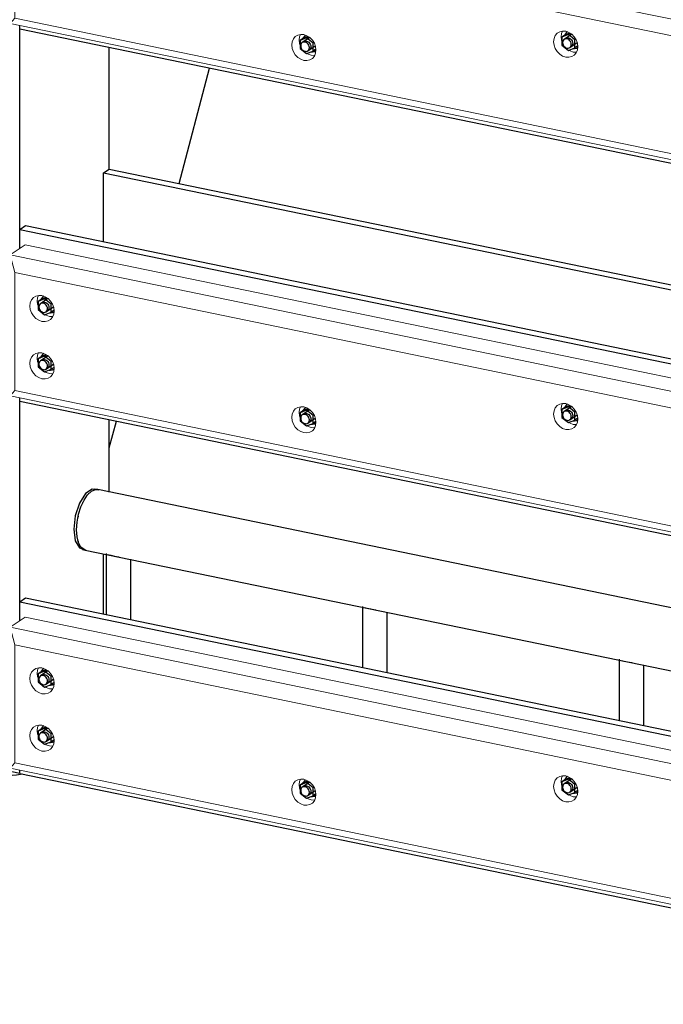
# Model space of a CAD drawing. Header units: millimetres. Extents: x -253989 to -201512, y -82117 to 103114.
# Tile 3 of 67: x -219829 to -218786, y -77672 to -76077. Entities that reach past the tile are written whole.
import ezdxf

# ---------------------------------------------------------------- set-up
doc = ezdxf.new("R2010")
doc.units = ezdxf.units.MM
for name, color, linetype, lineweight in [('N-CO-BC-BETONVORM-G', 50, 'Continuous', 25), ('N-CO-KC-KUNSTSTOFVORM-G', 7, 'Continuous', 13), ('N-CO-SC-STAALVORM-G', 10, 'Continuous', 25)]:
    doc.layers.add(name, color=color, linetype=linetype, lineweight=lineweight)

# ---------------------------------------------------------------- blocks, each defined once
blk = doc.blocks.new('GM_afdekklepje - GM_afdekklepje-V12-_3D_ Copy 2 Copy 2')
at = {"layer": 'N-CO-SC-STAALVORM-G'}
for p, q in [((163645.9, -77227.7), (163645.9, -77230.8)), ((163953.9, -77300.2), (163659.9, -77239.6))]:
    blk.add_line(p, q, dxfattribs=at)
for points in [[(163659.9, -77239.6, 0), (163654.2, -77238.1, 0), (163649.8, -77236, 0), (163647, -77233.6, 0), (163645.9, -77231, 0)], [(163983.8, -77299.3, 0), (163980.9, -77300.1, 0), (163974.4, -77301.1, 0), (163967.4, -77301.5, 0), (163960.4, -77301.2, 0), (163953.9, -77300.2, 0)]]:
    blk.add_polyline3d(points, dxfattribs=at)
blk = doc.blocks.new('GM_Hakorit_2850 - GM_Hakorit_2850-V13-_3D_ Copy 2 Copy 2')
at = {"layer": 'N-CO-KC-KUNSTSTOFVORM-G'}
for p, q in [((163979.4, -76086.4), (163979.4, -76447.7)), ((163979.4, -76689.6), (163979.4, -77050.9))]:
    blk.add_line(p, q, dxfattribs=at)
blk = doc.blocks.new('GM_Hakorit_2240 - GM_Hakorit_2240-V19-_3D_ Copy 2 Copy 2')
at = {"layer": 'N-CO-KC-KUNSTSTOFVORM-G'}
for p, q in [((163964, -75854.9), (163988.2, -75838.6)), ((163988.2, -75838.6), (165792.8, -76210.6)), ((163964, -76083.2), (163964, -75854.9)), ((165784, -76230.1), (163964, -75854.9)), ((163964, -75854.9), (163971.8, -75883.6)), ((165756.8, -76251.6), (163971.8, -75883.6)), ((163971.8, -75883.6), (163971.8, -76074.8)), ((163971.8, -76074.8), (163964, -76083.2)), ((165784, -76458.4), (163964, -76083.2)), ((165756.8, -76442.8), (163971.8, -76074.8)), ((165756.8, -76251.6), (165784, -76230.1)), ((165792.8, -76224.2), (165784, -76230.1)), ((165784, -76230.1), (165784, -76458.4)), ((165756.8, -76442.8), (165756.8, -76251.6)), ((165784, -76458.4), (165756.8, -76442.8)), ((165784, -76458.4), (165792.8, -76452.5))]:
    blk.add_line(p, q, dxfattribs=at)
for points in [[(163995.9, -75937.7, 0), (163996.5, -75932.5, 0), (163998.5, -75927.8, 0), (164001.6, -75924.2, 0), (164005.7, -75921.7, 0), (164010.5, -75920.6, 0), (164015.6, -75920.9, 0), (164020.6, -75922.7, 0), (164025.4, -75925.7, 0), (164029.5, -75929.9, 0), (164032.6, -75934.9, 0), (164034.6, -75940.3, 0), (164035.2, -75945.9, 0)], [(164010.1, -75920.6, 0), (164008.6, -75924.3, 0), (164008, -75929.6, 0)], [(164035.2, -75945.9, 0), (164034.6, -75951.1, 0), (164032.6, -75955.8, 0), (164029.5, -75959.4, 0), (164025.4, -75961.9, 0), (164020.6, -75963, 0), (164015.6, -75962.7, 0), (164010.5, -75960.9, 0), (164005.7, -75957.8, 0), (164001.6, -75953.7, 0), (163998.5, -75948.7, 0), (163996.5, -75943.3, 0), (163995.9, -75937.7, 0)], [(164008, -75929.6, 0), (164008.6, -75935.1, 0), (164009.3, -75937.3, 0)], [(164020.6, -75951.7, 0), (164022.6, -75952.8, 0), (164027.7, -75954.5, 0), (164032.8, -75954.9, 0)], [(163995.9, -76030.5, 0), (163996.5, -76025.3, 0), (163998.5, -76020.6, 0), (164001.6, -76017, 0), (164005.7, -76014.5, 0), (164010.5, -76013.4, 0), (164015.6, -76013.7, 0), (164020.6, -76015.5, 0), (164025.4, -76018.5, 0), (164029.5, -76022.7, 0), (164032.6, -76027.7, 0), (164034.6, -76033.1, 0), (164035.2, -76038.7, 0)], [(164010.1, -76013.4, 0), (164008.6, -76017.1, 0), (164008, -76022.4, 0)], [(164008, -76022.4, 0), (164008.6, -76027.9, 0), (164009.3, -76030.1, 0)], [(164035.2, -76038.7, 0), (164034.6, -76043.9, 0), (164032.6, -76048.5, 0), (164029.5, -76052.2, 0), (164025.4, -76054.7, 0), (164020.6, -76055.8, 0), (164015.6, -76055.5, 0), (164010.5, -76053.7, 0), (164005.7, -76050.6, 0), (164001.6, -76046.5, 0), (163998.5, -76041.5, 0), (163996.5, -76036.1, 0), (163995.9, -76030.5, 0)], [(164020.6, -76044.5, 0), (164022.6, -76045.6, 0), (164027.7, -76047.3, 0), (164032.8, -76047.7, 0)], [(164420.2, -76118, 0), (164420.9, -76112.8, 0), (164422.9, -76108.1, 0), (164426, -76104.4, 0), (164430.1, -76102, 0), (164434.8, -76100.9, 0), (164439.9, -76101.2, 0), (164445, -76103, 0), (164449.8, -76106, 0), (164453.9, -76110.2, 0), (164457, -76115.2, 0), (164459, -76120.6, 0), (164459.6, -76126.1, 0)], [(164434.5, -76100.9, 0), (164433, -76104.6, 0), (164432.4, -76109.9, 0)], [(164844.6, -76112.7, 0), (164845.3, -76107.4, 0), (164847.3, -76102.8, 0), (164850.4, -76099.1, 0), (164854.5, -76096.7, 0), (164859.2, -76095.6, 0), (164864.3, -76095.9, 0), (164869.4, -76097.7, 0), (164874.2, -76100.7, 0), (164878.2, -76104.9, 0), (164881.4, -76109.8, 0), (164883.3, -76115.3, 0), (164884, -76120.8, 0)], [(164858.9, -76095.4, 0), (164857.4, -76099.3, 0), (164856.7, -76104.6, 0)], [(164459.6, -76126.1, 0), (164459, -76131.4, 0), (164457, -76136, 0), (164453.9, -76139.7, 0), (164449.8, -76142.2, 0), (164445, -76143.3, 0), (164439.9, -76143, 0), (164434.8, -76141.2, 0), (164430.1, -76138.1, 0), (164426, -76134, 0), (164422.9, -76129, 0), (164420.9, -76123.6, 0), (164420.2, -76118, 0)], [(164432.4, -76109.9, 0), (164433, -76115.4, 0), (164433.6, -76117.6, 0)], [(164884, -76120.8, 0), (164883.3, -76126.1, 0), (164881.4, -76130.7, 0), (164878.2, -76134.4, 0), (164874.2, -76136.9, 0), (164869.4, -76138, 0), (164864.3, -76137.7, 0), (164859.2, -76135.9, 0), (164854.5, -76132.8, 0), (164850.4, -76128.7, 0), (164847.3, -76123.7, 0), (164845.3, -76118.3, 0), (164844.6, -76112.7, 0)], [(164856.7, -76104.6, 0), (164857.4, -76110.1, 0), (164858, -76112.3, 0)], [(164444.9, -76131.9, 0), (164446.9, -76133, 0), (164452, -76134.8, 0), (164457.1, -76135.1, 0)], [(164869.3, -76126.6, 0), (164871.3, -76127.7, 0), (164876.4, -76129.5, 0), (164881.5, -76129.8, 0)], [(165269, -76293, 0), (165269.7, -76287.7, 0), (165271.7, -76283.1, 0), (165274.8, -76279.4, 0), (165278.9, -76276.9, 0), (165283.6, -76275.8, 0), (165288.7, -76276.2, 0), (165293.8, -76277.9, 0), (165298.6, -76281, 0), (165302.6, -76285.2, 0), (165305.8, -76290.1, 0), (165307.7, -76295.6, 0), (165308.4, -76301.1, 0)], [(165283.3, -76275.8, 0), (165281.8, -76279.6, 0), (165281.1, -76284.8, 0)], [(165693.4, -76287.7, 0), (165694.1, -76282.4, 0), (165696, -76277.8, 0), (165699.2, -76274.1, 0), (165703.2, -76271.6, 0), (165708, -76270.5, 0), (165713.1, -76270.9, 0), (165718.2, -76272.6, 0), (165722.9, -76275.7, 0), (165727, -76279.9, 0), (165730.1, -76284.8, 0), (165732.1, -76290.3, 0), (165732.8, -76295.8, 0)], [(165707.6, -76270.5, 0), (165706.2, -76274.3, 0), (165705.5, -76279.5, 0)], [(165308.4, -76301.1, 0), (165307.7, -76306.4, 0), (165305.8, -76311, 0), (165302.6, -76314.7, 0), (165298.6, -76317.2, 0), (165293.8, -76318.3, 0), (165288.7, -76317.9, 0), (165283.6, -76316.2, 0), (165278.9, -76313.1, 0), (165274.8, -76309, 0), (165271.7, -76304, 0), (165269.7, -76298.5, 0), (165269, -76293, 0)], [(165281.1, -76284.8, 0), (165281.8, -76290.4, 0), (165282.4, -76292.6, 0)], [(165732.8, -76295.8, 0), (165732.1, -76301.1, 0), (165730.1, -76305.7, 0), (165727, -76309.4, 0), (165722.9, -76311.9, 0), (165718.2, -76313, 0), (165713.1, -76312.6, 0), (165708, -76310.9, 0), (165703.2, -76307.8, 0), (165699.2, -76303.6, 0), (165696, -76298.7, 0), (165694.1, -76293.2, 0), (165693.4, -76287.7, 0)], [(165705.5, -76279.5, 0), (165706.2, -76285.1, 0), (165706.8, -76287.2, 0)], [(165293.7, -76306.9, 0), (165295.7, -76308, 0), (165300.8, -76309.8, 0), (165305.9, -76310.1, 0)], [(165718.1, -76301.6, 0), (165720.1, -76302.7, 0), (165725.2, -76304.5, 0), (165730.3, -76304.8, 0)], [(165693.4, -76380.5, 0), (165694.1, -76375.2, 0), (165696, -76370.6, 0), (165699.2, -76366.9, 0), (165703.2, -76364.4, 0), (165708, -76363.3, 0), (165713.1, -76363.7, 0), (165718.2, -76365.4, 0), (165722.9, -76368.5, 0), (165727, -76372.7, 0), (165730.1, -76377.6, 0), (165732.1, -76383.1, 0), (165732.8, -76388.6, 0)], [(165707.6, -76363.3, 0), (165706.2, -76367.1, 0), (165705.5, -76372.3, 0)], [(165705.5, -76372.3, 0), (165706.2, -76377.9, 0), (165706.8, -76380, 0)], [(165732.8, -76388.6, 0), (165732.1, -76393.9, 0), (165730.1, -76398.5, 0), (165727, -76402.2, 0), (165722.9, -76404.7, 0), (165718.2, -76405.8, 0), (165713.1, -76405.4, 0), (165708, -76403.7, 0), (165703.2, -76400.6, 0), (165699.2, -76396.4, 0), (165696, -76391.5, 0), (165694.1, -76386, 0), (165693.4, -76380.5, 0)], [(165718.1, -76394.4, 0), (165720.1, -76395.5, 0), (165725.2, -76397.3, 0), (165730.3, -76397.6, 0)]]:
    blk.add_polyline3d(points, dxfattribs=at)
blk = doc.blocks.new('GM_Hakorit_2240 - GM_Hakorit_2240-V20-_3D_ Copy 2 Copy 2')
at = {"layer": 'N-CO-KC-KUNSTSTOFVORM-G'}
for p, q in [((163964, -76458.1), (163988.2, -76441.8)), ((163988.2, -76441.8), (165792.8, -76813.8)), ((163964, -76686.4), (163964, -76458.1)), ((165784, -76833.3), (163964, -76458.1)), ((163964, -76458.1), (163971.8, -76486.8)), ((165756.8, -76854.8), (163971.8, -76486.8)), ((163971.8, -76486.8), (163971.8, -76677.9)), ((163971.8, -76677.9), (163964, -76686.4)), ((165784, -77061.6), (163964, -76686.4)), ((165756.8, -77045.9), (163971.8, -76677.9)), ((165756.8, -76854.8), (165784, -76833.3)), ((165792.8, -76827.4), (165784, -76833.3)), ((165784, -76833.3), (165784, -77061.6)), ((165756.8, -77045.9), (165756.8, -76854.8)), ((165784, -77061.6), (165756.8, -77045.9)), ((165784, -77061.6), (165792.8, -77055.7))]:
    blk.add_line(p, q, dxfattribs=at)
for points in [[(163995.9, -76540.9, 0), (163996.5, -76535.7, 0), (163998.5, -76531, 0), (164001.6, -76527.3, 0), (164005.7, -76524.9, 0), (164010.5, -76523.8, 0), (164015.6, -76524.1, 0), (164020.6, -76525.9, 0), (164025.4, -76528.9, 0), (164029.5, -76533.1, 0), (164032.6, -76538.1, 0), (164034.6, -76543.5, 0), (164035.2, -76549, 0)], [(164010.1, -76523.7, 0), (164008.6, -76527.5, 0), (164008, -76532.8, 0)], [(164008, -76532.8, 0), (164008.6, -76538.3, 0), (164009.3, -76540.5, 0)], [(164035.2, -76549, 0), (164034.6, -76554.3, 0), (164032.6, -76558.9, 0), (164029.5, -76562.6, 0), (164025.4, -76565.1, 0), (164020.6, -76566.2, 0), (164015.6, -76565.9, 0), (164010.5, -76564.1, 0), (164005.7, -76561, 0), (164001.6, -76556.9, 0), (163998.5, -76551.9, 0), (163996.5, -76546.5, 0), (163995.9, -76540.9, 0)], [(164020.6, -76554.8, 0), (164022.6, -76555.9, 0), (164027.7, -76557.7, 0), (164032.8, -76558, 0)], [(163995.9, -76633.7, 0), (163996.5, -76628.5, 0), (163998.5, -76623.8, 0), (164001.6, -76620.1, 0), (164005.7, -76617.7, 0), (164010.5, -76616.6, 0), (164015.6, -76616.9, 0), (164020.6, -76618.7, 0), (164025.4, -76621.7, 0), (164029.5, -76625.9, 0), (164032.6, -76630.9, 0), (164034.6, -76636.3, 0), (164035.2, -76641.8, 0)], [(164010.1, -76616.5, 0), (164008.6, -76620.3, 0), (164008, -76625.6, 0)], [(164008, -76625.6, 0), (164008.6, -76631.1, 0), (164009.3, -76633.3, 0)], [(164035.2, -76641.8, 0), (164034.6, -76647.1, 0), (164032.6, -76651.7, 0), (164029.5, -76655.4, 0), (164025.4, -76657.9, 0), (164020.6, -76659, 0), (164015.6, -76658.7, 0), (164010.5, -76656.9, 0), (164005.7, -76653.8, 0), (164001.6, -76649.7, 0), (163998.5, -76644.7, 0), (163996.5, -76639.3, 0), (163995.9, -76633.7, 0)], [(164020.6, -76647.6, 0), (164022.6, -76648.7, 0), (164027.7, -76650.5, 0), (164032.8, -76650.8, 0)], [(164420.2, -76721.2, 0), (164420.9, -76715.9, 0), (164422.9, -76711.3, 0), (164426, -76707.6, 0), (164430.1, -76705.2, 0), (164434.8, -76704, 0), (164439.9, -76704.4, 0), (164445, -76706.1, 0), (164449.8, -76709.2, 0), (164453.9, -76713.4, 0), (164457, -76718.3, 0), (164459, -76723.8, 0), (164459.6, -76729.3, 0)], [(164434.4, -76704.2, 0), (164433, -76707.8, 0), (164432.4, -76713.1, 0)], [(164844.6, -76715.9, 0), (164845.3, -76710.6, 0), (164847.3, -76706, 0), (164850.4, -76702.3, 0), (164854.5, -76699.8, 0), (164859.2, -76698.7, 0), (164864.3, -76699.1, 0), (164869.4, -76700.8, 0), (164874.2, -76703.9, 0), (164878.2, -76708.1, 0), (164881.4, -76713, 0), (164883.3, -76718.5, 0), (164884, -76724, 0)], [(164858.9, -76698.6, 0), (164857.4, -76702.5, 0), (164856.7, -76707.7, 0)], [(164856.7, -76707.7, 0), (164857.4, -76713.3, 0), (164858, -76715.5, 0)], [(164459.6, -76729.3, 0), (164459, -76734.6, 0), (164457, -76739.2, 0), (164453.9, -76742.9, 0), (164449.8, -76745.4, 0), (164445, -76746.5, 0), (164439.9, -76746.1, 0), (164434.8, -76744.4, 0), (164430.1, -76741.3, 0), (164426, -76737.2, 0), (164422.9, -76732.2, 0), (164420.9, -76726.8, 0), (164420.2, -76721.2, 0)], [(164432.4, -76713.1, 0), (164433, -76718.6, 0), (164433.6, -76720.8, 0)], [(164877.9, -76737.9, 0), (164874.2, -76740.1, 0), (164869.4, -76741.2, 0), (164864.3, -76740.8, 0), (164859.2, -76739.1, 0), (164854.5, -76736, 0), (164850.4, -76731.9, 0), (164847.3, -76726.9, 0), (164845.3, -76721.4, 0), (164844.6, -76715.9, 0)], [(164884, -76724, 0), (164883.3, -76729.3, 0), (164881.4, -76733.9, 0), (164878.2, -76737.6, 0)], [(164444.9, -76735.1, 0), (164446.9, -76736.2, 0), (164452, -76738, 0), (164457.1, -76738.3, 0)], [(164869.3, -76729.8, 0), (164871.3, -76730.9, 0), (164876.4, -76732.7, 0), (164881.5, -76733, 0)], [(165269, -76896.2, 0), (165269.7, -76890.9, 0), (165271.7, -76886.3, 0), (165274.8, -76882.6, 0), (165278.9, -76880.1, 0), (165283.6, -76879, 0), (165288.7, -76879.4, 0), (165293.8, -76881.1, 0), (165298.6, -76884.2, 0), (165302.6, -76888.4, 0), (165305.8, -76893.3, 0), (165307.7, -76898.8, 0), (165308.4, -76904.3, 0)], [(165283.3, -76879, 0), (165281.8, -76882.8, 0), (165281.1, -76888, 0)], [(165693.4, -76890.9, 0), (165694.1, -76885.6, 0), (165696, -76881, 0), (165699.2, -76877.3, 0), (165703.2, -76874.8, 0), (165708, -76873.7, 0), (165713.1, -76874.1, 0), (165718.2, -76875.8, 0), (165722.9, -76878.9, 0), (165727, -76883, 0), (165730.1, -76888, 0), (165732.1, -76893.5, 0), (165732.8, -76899, 0)], [(165707.6, -76873.7, 0), (165706.2, -76877.5, 0), (165705.5, -76882.7, 0)], [(165705.5, -76882.7, 0), (165706.2, -76888.3, 0), (165706.8, -76890.4, 0)], [(165308.4, -76904.3, 0), (165307.7, -76909.6, 0), (165305.8, -76914.2, 0), (165302.6, -76917.9, 0), (165298.6, -76920.4, 0), (165293.8, -76921.5, 0), (165288.7, -76921.1, 0), (165283.6, -76919.4, 0), (165278.9, -76916.3, 0), (165274.8, -76912.1, 0), (165271.7, -76907.2, 0), (165269.7, -76901.7, 0), (165269, -76896.2, 0)], [(165281.1, -76888, 0), (165281.8, -76893.6, 0), (165282.4, -76895.7, 0)], [(165732.8, -76899, 0), (165732.1, -76904.3, 0), (165730.1, -76908.9, 0), (165727, -76912.6, 0), (165722.9, -76915, 0), (165718.2, -76916.2, 0), (165713.1, -76915.8, 0), (165708, -76914.1, 0), (165703.2, -76911, 0), (165699.2, -76906.8, 0), (165696, -76901.9, 0), (165694.1, -76896.4, 0), (165693.4, -76890.9, 0)], [(165293.7, -76910.1, 0), (165295.7, -76911.2, 0), (165300.8, -76913, 0), (165305.9, -76913.3, 0)], [(165718.1, -76904.8, 0), (165720.1, -76905.9, 0), (165725.2, -76907.7, 0), (165730.3, -76908, 0)], [(165693.4, -76983.7, 0), (165694.1, -76978.4, 0), (165696, -76973.8, 0), (165699.2, -76970.1, 0), (165703.2, -76967.6, 0), (165708, -76966.5, 0), (165713.1, -76966.9, 0), (165718.2, -76968.6, 0), (165722.9, -76971.7, 0), (165727, -76975.8, 0), (165730.1, -76980.8, 0), (165732.1, -76986.3, 0), (165732.8, -76991.8, 0)], [(165707.6, -76966.5, 0), (165706.2, -76970.3, 0), (165705.5, -76975.5, 0)], [(165705.5, -76975.5, 0), (165706.2, -76981.1, 0), (165706.8, -76983.2, 0)], [(165732.8, -76991.8, 0), (165732.1, -76997.1, 0), (165730.1, -77001.7, 0), (165727, -77005.4, 0), (165722.9, -77007.8, 0), (165718.2, -77009, 0), (165713.1, -77008.6, 0), (165708, -77006.9, 0), (165703.2, -77003.8, 0), (165699.2, -76999.6, 0), (165696, -76994.7, 0), (165694.1, -76989.2, 0), (165693.4, -76983.7, 0)], [(165718.1, -76997.6, 0), (165720.1, -76998.7, 0), (165725.2, -77000.5, 0), (165730.3, -77000.8, 0)]]:
    blk.add_polyline3d(points, dxfattribs=at)
blk = doc.blocks.new('GM_Bouten_Moeren_Zeskant - M16-3610774-_3D_ Copy 2 Copy 2')
at = {"layer": 'N-CO-SC-STAALVORM-G'}
for p, q in [((163529.9, -74618.7), (163519.4, -74623)), ((163525.7, -74618.7), (163519.4, -74623)), ((163535.3, -74618.3), (163523, -74626.5)), ((163525.7, -74618.7), (163532, -74616.2)), ((163529.9, -74618.7), (163532.8, -74616.7)), ((163540.4, -74627.3), (163529.9, -74618.7)), ((163519.4, -74623), (163519.4, -74635.8)), ((163531.9, -74639.8), (163544.1, -74631.6)), ((163541.9, -74626.3), (163540.4, -74627.3)), ((163540.4, -74640.1), (163540.4, -74627.3)), ((163519.4, -74635.8), (163529.9, -74644.4)), ((163529.9, -74644.4), (163540.4, -74640.1)), ((163545.1, -74637), (163540.4, -74640.1))]:
    blk.add_line(p, q, dxfattribs=at)
for points in [[(163528.4, -74614.5, 0), (163526.9, -74615.6, 0), (163524.8, -74618, 0), (163524, -74619.8, 0)], [(163534.5, -74634.6, 0), (163534.2, -74632.7, 0), (163533.5, -74630.7, 0), (163532.4, -74629, 0), (163531, -74627.5, 0), (163529.3, -74626.4, 0), (163527.5, -74625.8, 0), (163525.7, -74625.6, 0), (163524, -74626, 0), (163522.5, -74626.9, 0), (163521.4, -74628.2, 0), (163520.7, -74629.9, 0), (163520.5, -74631.7, 0)], [(163520.5, -74631.7, 0), (163520.7, -74633.7, 0), (163521.4, -74635.6, 0), (163522.5, -74637.4, 0), (163524, -74638.9, 0), (163525.7, -74640, 0), (163527.5, -74640.6, 0), (163529.3, -74640.7, 0), (163531, -74640.3, 0), (163532.4, -74639.5, 0), (163533.5, -74638.1, 0), (163534.2, -74636.5, 0), (163534.5, -74634.6, 0)], [(163524.9, -74625.3, 0), (163526.4, -74624.4, 0), (163528.1, -74624, 0), (163529.9, -74624.1, 0), (163531.7, -74624.8, 0), (163533.4, -74625.8, 0), (163534.8, -74627.3, 0), (163536, -74629.1, 0), (163536.7, -74631, 0), (163536.9, -74633, 0)], [(163536.9, -74633, 0), (163536.7, -74634.9, 0), (163536, -74636.5, 0), (163534.8, -74637.8, 0), (163534.4, -74638.2, 0)], [(163537.5, -74641.4, 0), (163539.6, -74641.5, 0), (163542.8, -74640.7, 0), (163544.6, -74639.7, 0)]]:
    blk.add_polyline3d(points, dxfattribs=at)
blk = doc.blocks.new('GM_Bouten_Moeren_Zeskant - M16-V47-_3D_ Copy 2 Copy 2')
at = {"layer": 'N-CO-SC-STAALVORM-G'}
for p, q in [((162961.1, -75707.8), (162950.6, -75712.1)), ((162956.9, -75707.8), (162950.6, -75712.1)), ((162950.6, -75712.1), (162950.6, -75724.9)), ((162966.5, -75707.4), (162954.2, -75715.7)), ((162956.9, -75707.8), (162963.2, -75705.3)), ((162961.1, -75707.8), (162964.1, -75705.8)), ((162971.6, -75716.4), (162961.1, -75707.8)), ((162973.1, -75715.4), (162971.6, -75716.4)), ((162971.6, -75729.3), (162971.6, -75716.4)), ((162950.6, -75724.9), (162961.1, -75733.5)), ((162961.1, -75733.5), (162971.6, -75729.3)), ((162963.2, -75728.9), (162975.3, -75720.8)), ((162976.3, -75726.1), (162971.6, -75729.3))]:
    blk.add_line(p, q, dxfattribs=at)
for points in [[(162959.7, -75703.6, 0), (162958.1, -75704.7, 0), (162956.1, -75707.1, 0), (162955.2, -75708.9, 0)], [(162965.7, -75723.7, 0), (162965.5, -75721.8, 0), (162964.8, -75719.8, 0), (162963.7, -75718.1, 0), (162962.2, -75716.6, 0), (162960.5, -75715.5, 0), (162958.7, -75714.9, 0), (162956.9, -75714.8, 0), (162955.2, -75715.1, 0), (162953.8, -75716, 0), (162952.7, -75717.3, 0), (162952, -75719, 0), (162951.7, -75720.9, 0)], [(162956.2, -75714.4, 0), (162957.6, -75713.5, 0), (162959.3, -75713.1, 0), (162961.1, -75713.2, 0), (162962.9, -75713.9, 0), (162964.6, -75715, 0), (162966.1, -75716.4, 0), (162967.2, -75718.2, 0), (162967.9, -75720.1, 0), (162968.1, -75722.1, 0)], [(162951.7, -75720.9, 0), (162952, -75722.8, 0), (162952.7, -75724.8, 0), (162953.8, -75726.5, 0), (162955.2, -75728, 0), (162956.9, -75729.1, 0), (162958.7, -75729.7, 0), (162960.5, -75729.8, 0), (162962.2, -75729.4, 0), (162963.7, -75728.6, 0), (162964.8, -75727.3, 0), (162965.5, -75725.6, 0), (162965.7, -75723.7, 0)], [(162968.1, -75722.1, 0), (162967.9, -75724, 0), (162967.2, -75725.6, 0), (162966.1, -75726.9, 0), (162965.6, -75727.3, 0)], [(162968.8, -75730.5, 0), (162970.8, -75730.6, 0), (162974, -75729.8, 0), (162975.8, -75728.9, 0)]]:
    blk.add_polyline3d(points, dxfattribs=at)
blk = doc.blocks.new('GM_Bouten_Moeren_Zeskant - M16-V54-_3D_ Copy 2 Copy 2')
at = {"layer": 'N-CO-SC-STAALVORM-G'}
for p, q in [((164019.9, -76622.1), (164009.4, -76626.3)), ((164015.7, -76622.1), (164009.4, -76626.3)), ((164009.4, -76626.3), (164009.4, -76639.2)), ((164025.4, -76621.6), (164013, -76629.9)), ((164015.7, -76622.1), (164021.6, -76619.7)), ((164019.9, -76622.1), (164022.5, -76620.3)), ((164030.4, -76630.7), (164019.9, -76622.1)), ((164031.9, -76629.7), (164030.4, -76630.7)), ((164009.4, -76639.2), (164019.9, -76647.8)), ((164019.9, -76647.8), (164030.4, -76643.5)), ((164022, -76643.2), (164034.1, -76635)), ((164030.4, -76643.5), (164030.4, -76630.7)), ((164035.1, -76640.4), (164030.4, -76643.5))]:
    blk.add_line(p, q, dxfattribs=at)
for points in [[(164024.5, -76638, 0), (164024.3, -76636, 0), (164023.6, -76634.1, 0), (164022.4, -76632.3, 0), (164021, -76630.8, 0), (164019.3, -76629.8, 0), (164017.5, -76629.1, 0), (164015.7, -76629, 0), (164014, -76629.4, 0), (164012.5, -76630.3, 0), (164011.4, -76631.6, 0), (164010.7, -76633.2, 0), (164010.5, -76635.1, 0)], [(164018.4, -76617.9, 0), (164016.9, -76618.9, 0), (164014.8, -76621.4, 0), (164014, -76623.1, 0)], [(164015, -76628.6, 0), (164016.4, -76627.8, 0), (164018.1, -76627.4, 0), (164019.9, -76627.5, 0), (164021.7, -76628.1, 0), (164023.4, -76629.2, 0), (164024.9, -76630.7, 0), (164026, -76632.5, 0), (164026.7, -76634.4, 0), (164026.9, -76636.4, 0)], [(164010.5, -76635.1, 0), (164010.7, -76637.1, 0), (164011.4, -76639, 0), (164012.5, -76640.8, 0), (164014, -76642.3, 0), (164015.7, -76643.3, 0), (164017.5, -76644, 0), (164019.3, -76644.1, 0), (164021, -76643.7, 0), (164022.4, -76642.8, 0), (164023.6, -76641.5, 0), (164024.3, -76639.9, 0), (164024.5, -76638, 0)], [(164026.9, -76636.4, 0), (164026.7, -76638.2, 0), (164026, -76639.9, 0), (164024.9, -76641.2, 0), (164024.4, -76641.6, 0)], [(164027.5, -76644.8, 0), (164029.6, -76644.8, 0), (164032.8, -76644.1, 0), (164034.6, -76643.1, 0)]]:
    blk.add_polyline3d(points, dxfattribs=at)
blk = doc.blocks.new('GM_Bouten_Moeren_Zeskant - M16-V56-_3D_ Copy 2 Copy 2')
at = {"layer": 'N-CO-SC-STAALVORM-G'}
for p, q in [((164019.9, -77132.4), (164009.4, -77136.7)), ((164015.7, -77132.5), (164009.4, -77136.7)), ((164009.4, -77136.7), (164009.4, -77149.6)), ((164025.3, -77132), (164013, -77140.3)), ((164015.7, -77132.5), (164022, -77129.9)), ((164019.9, -77132.4), (164022.8, -77130.5)), ((164030.3, -77141), (164019.9, -77132.4)), ((164031.9, -77140.1), (164030.5, -77141)), ((164009.4, -77149.6), (164019.9, -77158.2)), ((164019.9, -77158.2), (164030.4, -77153.9)), ((164022, -77153.6), (164034.1, -77145.4)), ((164030.4, -77153.9), (164030.4, -77141)), ((164035.1, -77150.8), (164030.4, -77153.9))]:
    blk.add_line(p, q, dxfattribs=at)
for points in [[(164024.5, -77148.4, 0), (164024.3, -77146.4, 0), (164023.6, -77144.5, 0), (164022.4, -77142.7, 0), (164021, -77141.2, 0), (164019.3, -77140.1, 0), (164017.5, -77139.5, 0), (164015.7, -77139.4, 0), (164014, -77139.8, 0), (164012.5, -77140.7, 0), (164011.4, -77142, 0), (164010.7, -77143.6, 0), (164010.5, -77145.5, 0)], [(164018.4, -77128.2, 0), (164016.9, -77129.3, 0), (164014.8, -77131.8, 0), (164014, -77133.5, 0)], [(164015, -77139, 0), (164016.4, -77138.2, 0), (164018.1, -77137.8, 0), (164019.9, -77137.9, 0), (164021.7, -77138.5, 0), (164023.4, -77139.6, 0), (164024.9, -77141.1, 0), (164026, -77142.8, 0), (164026.7, -77144.8, 0), (164026.9, -77146.7, 0)], [(164010.5, -77145.5, 0), (164010.7, -77147.5, 0), (164011.4, -77149.4, 0), (164012.5, -77151.2, 0), (164014, -77152.6, 0), (164015.7, -77153.7, 0), (164017.5, -77154.4, 0), (164019.3, -77154.5, 0), (164021, -77154.1, 0), (164022.4, -77153.2, 0), (164023.6, -77151.9, 0), (164024.3, -77150.3, 0), (164024.5, -77148.4, 0)], [(164026.9, -77146.7, 0), (164026.7, -77148.6, 0), (164026, -77150.3, 0), (164024.9, -77151.6, 0), (164024.4, -77151.9, 0)], [(164027.5, -77155.2, 0), (164029.6, -77155.2, 0), (164032.8, -77154.5, 0), (164034.6, -77153.5, 0)]]:
    blk.add_polyline3d(points, dxfattribs=at)
blk = doc.blocks.new('GM_Bouten_Moeren_Zeskant - M16-V57-_3D_ Copy 2 Copy 2')
at = {"layer": 'N-CO-SC-STAALVORM-G'}
for p, q in [((164019.9, -77225.2), (164009.4, -77229.5)), ((164015.7, -77225.3), (164009.4, -77229.5)), ((164009.4, -77229.5), (164009.4, -77242.4)), ((164025.1, -77225), (164013, -77233.1)), ((164015.7, -77225.3), (164021.6, -77222.9)), ((164019.9, -77225.2), (164022.8, -77223.3)), ((164030.4, -77233.8), (164019.9, -77225.2)), ((164031.9, -77232.9), (164030.4, -77233.8)), ((164030.4, -77246.7), (164030.4, -77233.8)), ((164009.4, -77242.4), (164019.9, -77251)), ((164019.9, -77251), (164030.4, -77246.7)), ((164022, -77246.4), (164034.1, -77238.2)), ((164035.1, -77243.6), (164030.4, -77246.7))]:
    blk.add_line(p, q, dxfattribs=at)
for points in [[(164024.5, -77241.2, 0), (164024.3, -77239.2, 0), (164023.6, -77237.3, 0), (164022.4, -77235.5, 0), (164021, -77234, 0), (164019.3, -77232.9, 0), (164017.5, -77232.3, 0), (164015.7, -77232.2, 0), (164014, -77232.6, 0), (164012.5, -77233.5, 0), (164011.4, -77234.8, 0), (164010.7, -77236.4, 0), (164010.5, -77238.3, 0)], [(164018.4, -77221, 0), (164016.9, -77222.1, 0), (164014.8, -77224.6, 0), (164014, -77226.3, 0)], [(164015, -77231.8, 0), (164016.4, -77231, 0), (164018.1, -77230.6, 0), (164019.9, -77230.7, 0), (164021.7, -77231.3, 0), (164023.4, -77232.4, 0), (164024.9, -77233.9, 0), (164026, -77235.6, 0), (164026.7, -77237.6, 0), (164026.9, -77239.5, 0)], [(164010.5, -77238.3, 0), (164010.7, -77240.3, 0), (164011.4, -77242.2, 0), (164012.5, -77244, 0), (164014, -77245.4, 0), (164015.7, -77246.5, 0), (164017.5, -77247.2, 0), (164019.3, -77247.3, 0), (164021, -77246.9, 0), (164022.4, -77246, 0), (164023.6, -77244.7, 0), (164024.3, -77243.1, 0), (164024.5, -77241.2, 0)], [(164026.9, -77239.5, 0), (164026.7, -77241.4, 0), (164026, -77243.1, 0), (164024.9, -77244.4, 0), (164024.4, -77244.7, 0)], [(164027.5, -77248, 0), (164029.6, -77248, 0), (164032.8, -77247.3, 0), (164034.6, -77246.3, 0)]]:
    blk.add_polyline3d(points, dxfattribs=at)
blk = doc.blocks.new('GM_Bouten_Moeren_Zeskant - M16-V58-_3D_ Copy 2 Copy 2')
at = {"layer": 'N-CO-SC-STAALVORM-G'}
for p, q in [((164444.3, -77312.7), (164433.8, -77317)), ((164440.1, -77312.8), (164433.8, -77317)), ((164449.7, -77312.3), (164437.4, -77320.6)), ((164440.1, -77312.8), (164446.4, -77310.2)), ((164444.3, -77312.7), (164447.2, -77310.8)), ((164454.8, -77321.3), (164444.3, -77312.7)), ((164433.8, -77317), (164433.8, -77329.9)), ((164433.8, -77329.9), (164444.3, -77338.5)), ((164446.3, -77333.9), (164458.4, -77325.7)), ((164456.2, -77320.4), (164454.8, -77321.3)), ((164454.8, -77334.2), (164454.8, -77321.3)), ((164459.4, -77331.1), (164454.8, -77334.2)), ((164444.3, -77338.5), (164454.8, -77334.2))]:
    blk.add_line(p, q, dxfattribs=at)
for points in [[(164442.8, -77308.5, 0), (164441.3, -77309.6, 0), (164439.2, -77312.1, 0), (164438.4, -77313.8, 0)], [(164448.9, -77328.7, 0), (164448.6, -77326.7, 0), (164447.9, -77324.8, 0), (164446.8, -77323, 0), (164445.4, -77321.5, 0), (164443.7, -77320.4, 0), (164441.9, -77319.8, 0), (164440.1, -77319.7, 0), (164438.4, -77320.1, 0), (164436.9, -77321, 0), (164435.8, -77322.3, 0), (164435.1, -77323.9, 0), (164434.9, -77325.8, 0)], [(164434.9, -77325.8, 0), (164435.1, -77327.8, 0), (164435.8, -77329.7, 0), (164436.9, -77331.5, 0), (164438.4, -77332.9, 0), (164440.1, -77334, 0), (164441.9, -77334.6, 0), (164443.7, -77334.8, 0), (164445.4, -77334.4, 0), (164446.8, -77333.5, 0), (164447.9, -77332.2, 0), (164448.6, -77330.5, 0), (164448.9, -77328.7, 0)], [(164439.3, -77319.3, 0), (164440.8, -77318.4, 0), (164442.5, -77318, 0), (164444.3, -77318.2, 0), (164446.1, -77318.8, 0), (164447.8, -77319.9, 0), (164449.2, -77321.4, 0), (164450.4, -77323.1, 0), (164451.1, -77325.1, 0), (164451.3, -77327, 0)], [(164451.3, -77327, 0), (164451.1, -77328.9, 0), (164450.4, -77330.6, 0), (164449.2, -77331.9, 0), (164448.8, -77332.2, 0)], [(164451.9, -77335.5, 0), (164454, -77335.5, 0), (164457.2, -77334.8, 0), (164459, -77333.8, 0)]]:
    blk.add_polyline3d(points, dxfattribs=at)
blk = doc.blocks.new('GM_haalbuis_2000 - GM_haalbuis_2000-3723340-_3D_ Copy 2 Copy 2')
at = {"layer": 'N-CO-SC-STAALVORM-G'}
for p, q in [((164091.2, -76844.9), (164090.4, -76845.7)), ((164101.2, -76838.4), (164100.8, -76838.5)), ((164105.9, -76838.3), (164101.5, -76837.4)), ((164106.6, -76838.5), (164102.8, -76838.2)), ((165792.8, -77186.1), (164105.9, -76838.3)), ((164081.3, -76935.3), (164085.7, -76936.3)), ((164085.1, -76936), (164086.5, -76936.3)), ((164085.7, -76936.3), (165792.8, -77288.2)), ((164119.6, -76941.8), (164119.6, -77040.8)), ((164159.6, -77049), (164159.6, -76951.3)), ((164535.2, -77027.5), (164535.2, -77126.4)), ((164575.2, -77134.7), (164575.2, -77036.9)), ((164950.8, -77113.2), (164950.8, -77212.1)), ((164990.8, -77220.4), (164990.8, -77122.6)), ((165366.5, -77198.9), (165366.5, -77297.8)), ((165406.5, -77306.1), (165406.5, -77208.3)), ((165782.1, -77284.6), (165782.1, -77383.5))]:
    blk.add_line(p, q, dxfattribs=at)
for points in [[(164103.6, -76838.1, 0), (164096.8, -76837.5, 0), (164086, -76844.8, 0), (164076.3, -76860.3, 0), (164069.6, -76880.9, 0), (164067.2, -76902.7, 0)], [(164071.6, -76903.6, 0), (164072.4, -76891, 0), (164074.8, -76878.2, 0), (164078.7, -76866, 0), (164083.7, -76855.2, 0), (164089.5, -76846.7, 0), (164095.8, -76840.9, 0), (164102.1, -76838.2, 0), (164107.9, -76838.9, 0)], [(164081.5, -76859.5, 0), (164080.7, -76861.2, 0), (164080.1, -76862.6, 0)], [(164074.3, -76880.6, 0), (164074, -76881.8, 0), (164073.6, -76883.8, 0)], [(164067.2, -76902.7, 0), (164069.6, -76921.2, 0), (164076.3, -76932.8, 0), (164083.3, -76935.6, 0)], [(164086.8, -76936.4, 0), (164083.7, -76935.6, 0), (164078.7, -76931.6, 0), (164074.8, -76924.6, 0), (164072.4, -76915, 0), (164071.6, -76903.6, 0)], [(164073.6, -76920.7, 0), (164074, -76922.1, 0), (164074.3, -76922.9, 0)], [(164080.1, -76933.1, 0), (164080.7, -76933.7, 0), (164082.2, -76934.8, 0)], [(164122.4, -76943.7, 0), (164127, -76944.7, 0), (164133.1, -76946, 0), (164140, -76947.3, 0), (164140.8, -76947.4, 0)], [(164538, -77029.3, 0), (164542.6, -77030.4, 0), (164548.7, -77031.7, 0), (164555.6, -77033, 0), (164556.4, -77033.1, 0)], [(164953.7, -77115, 0), (164958.2, -77116.1, 0), (164964.4, -77117.4, 0), (164971.2, -77118.7, 0), (164972.1, -77118.8, 0)], [(165369.3, -77200.7, 0), (165373.9, -77201.8, 0), (165380, -77203.1, 0), (165386.9, -77204.3, 0), (165387.7, -77204.5, 0)], [(165784.9, -77286.4, 0), (165789.5, -77287.5, 0), (165792.6, -77288.1, 0)]]:
    blk.add_polyline3d(points, dxfattribs=at)

msp = doc.modelspace()

# ---------------------------------------------------------------- linework, layer by layer
at = {"layer": 'N-CO-SC-STAALVORM-G'}
for p, q in [((-219828.7, -76447.7), (-219828.7, -76086.4)), ((-219828.7, -76092), (-219828.7, -76086.4)), ((-219828.7, -76092), (-218015.4, -76465.8)), ((-219683.5, -76319), (-219683.5, -76121.9)), ((-219570.4, -76342.3), (-219521.1, -76155.4)), ((-219692.7, -76325.2), (-219683.5, -76319)), ((-219692.7, -76436.7), (-219692.7, -76325.2)), ((-219692.7, -76325.2), (-218015.4, -76670.9)), ((-219683.5, -76319), (-218015.4, -76662.9)), ((-219828.7, -76416.8), (-219819.5, -76410.6)), ((-219828.7, -76447.7), (-219828.7, -76416.8)), ((-219828.7, -76416.8), (-218015.4, -76790.6)), ((-219819.5, -76410.6), (-218015.4, -76782.5)), ((-219828.7, -77050.9), (-219828.7, -76689.6)), ((-219828.7, -76695.2), (-219828.7, -76689.6)), ((-219828.7, -76695.2), (-218015.4, -77069)), ((-219683.5, -76842.4), (-219683.5, -76725.1)), ((-219683.5, -76770.6), (-219672.1, -76727.5)), ((-219692.7, -77039.9), (-219692.7, -76942.2)), ((-219828.7, -77020), (-219819.5, -77013.8)), ((-219828.7, -77050.9), (-219828.7, -77020)), ((-219828.7, -77020), (-218015.4, -77393.8)), ((-219819.5, -77013.8), (-218015.4, -77385.7)), ((-219828.7, -77298.4), (-220178.7, -77226.2)), ((-219828.7, -77298.4), (-219828.7, -77292.7)), ((-219828.7, -77298.4), (-219828.7, -77292.7)), ((-219828.7, -77298.4), (-218015.4, -77672.2))]:
    msp.add_line(p, q, dxfattribs=at)

# ---------------------------------------------------------------- block references
at = {"layer": 'N-CO-BC-BETONVORM-G'}
for name, p in [('GM_Hakorit_2850 - GM_Hakorit_2850-V13-_3D_ Copy 2 Copy 2', (-383808.2, 0)), ('GM_Hakorit_2240 - GM_Hakorit_2240-V19-_3D_ Copy 2 Copy 2', (-383808.2, 0)), ('GM_Bouten_Moeren_Zeskant - M16-3610774-_3D_ Copy 2 Copy 2', (-382893.8, -1487.7)), ('GM_Bouten_Moeren_Zeskant - M16-3610774-_3D_ Copy 2 Copy 2', (-382469.4, -1482.4)), ('GM_Hakorit_2240 - GM_Hakorit_2240-V20-_3D_ Copy 2 Copy 2', (-383808.2, 0)), ('GM_Bouten_Moeren_Zeskant - M16-V47-_3D_ Copy 2 Copy 2', (-382749.4, -821.5)), ('GM_Bouten_Moeren_Zeskant - M16-V54-_3D_ Copy 2 Copy 2', (-383808.2, 0)), ('GM_Bouten_Moeren_Zeskant - M16-3610774-_3D_ Copy 2 Copy 2', (-382893.8, -2090.9)), ('GM_Bouten_Moeren_Zeskant - M16-3610774-_3D_ Copy 2 Copy 2', (-382469.4, -2085.5)), ('GM_haalbuis_2000 - GM_haalbuis_2000-3723340-_3D_ Copy 2 Copy 2', (-383808.2, 0)), ('GM_Hakorit_2240 - GM_Hakorit_2240-V19-_3D_ Copy 2 Copy 2', (-383808.2, -1206.4)), ('GM_Bouten_Moeren_Zeskant - M16-V56-_3D_ Copy 2 Copy 2', (-383808.2, 0)), ('GM_afdekklepje - GM_afdekklepje-V12-_3D_ Copy 2 Copy 2', (-383808.2, 0)), ('GM_Bouten_Moeren_Zeskant - M16-V57-_3D_ Copy 2 Copy 2', (-383808.2, 0)), ('GM_Bouten_Moeren_Zeskant - M16-V58-_3D_ Copy 2 Copy 2', (-383808.2, 0)), ('GM_Bouten_Moeren_Zeskant - M16-3610774-_3D_ Copy 2 Copy 2', (-382469.4, -2688.7))]:
    msp.add_blockref(name, p, dxfattribs=at)

doc.saveas('drawing.dxf')
